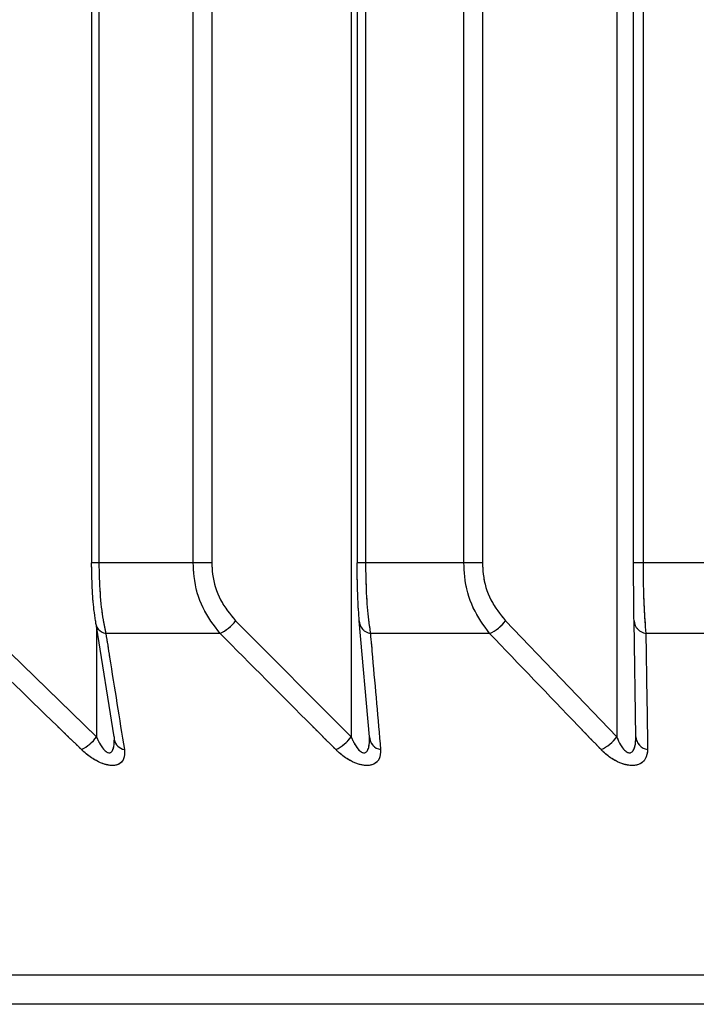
# Paper-space layout 'Dim Drawing' of a CAD drawing. Header units: inches. Extents: x 0.1 to 16.9, y 0.1 to 10.9.
# Tile 24 of 256: x 3.02362 to 3.02487, y 3.66797 to 3.66977. Entities that reach past the tile are written whole.
import ezdxf

# ---------------------------------------------------------------- set-up
doc = ezdxf.new("R2010")
doc.units = ezdxf.units.IN
doc.header["$MEASUREMENT"] = 0
doc.linetypes.add('PHANTOM', pattern=[0.49999999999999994, 0.25, -0.05, 0.05, -0.05, 0.05, -0.05])

psp = doc.layouts.new('Dim Drawing')

# ---------------------------------------------------------------- linework, layer by layer
at = {"color": 7, "linetype": 'Continuous', "lineweight": 25}
for p, q in [((3.023754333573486, 3.6731669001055), (3.023754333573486, 3.668777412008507)), ((3.02376806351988, 3.6731669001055), (3.02376806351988, 3.668777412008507)), ((3.023941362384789, 3.668777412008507), (3.023941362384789, 3.6731669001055)), ((3.023975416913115, 3.6731669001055), (3.023975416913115, 3.668777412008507)), ((3.024242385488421, 3.6731669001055), (3.024242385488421, 3.668777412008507)), ((3.024257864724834, 3.6731669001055), (3.024257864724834, 3.668777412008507)), ((3.024438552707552, 3.668777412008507), (3.024438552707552, 3.6731669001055)), ((3.024472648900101, 3.6731669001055), (3.024472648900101, 3.668777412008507)), ((3.024750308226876, 3.668777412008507), (3.024750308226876, 3.6731669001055)), ((3.024767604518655, 3.6731669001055), (3.024767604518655, 3.668777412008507)), ((3.02423153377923, 3.672910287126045), (3.02423153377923, 3.668457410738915)), ((3.0247193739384, 3.672910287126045), (3.0247193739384, 3.668457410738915)), ((3.02376806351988, 3.668777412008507), (3.023754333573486, 3.668777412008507)), ((3.023941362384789, 3.668777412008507), (3.02376806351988, 3.668777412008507)), ((3.023975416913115, 3.668777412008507), (3.023941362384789, 3.668777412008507)), ((3.024257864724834, 3.668777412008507), (3.024242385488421, 3.668777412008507)), ((3.024438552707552, 3.668777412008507), (3.024257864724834, 3.668777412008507)), ((3.024472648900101, 3.668777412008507), (3.024438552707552, 3.668777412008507)), ((3.024767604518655, 3.668777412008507), (3.024750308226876, 3.668777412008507)), ((3.024954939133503, 3.668777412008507), (3.024767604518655, 3.668777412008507)), ((3.023544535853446, 3.66867069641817), (3.023763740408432, 3.668457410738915)), ((3.024019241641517, 3.66867069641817), (3.02423153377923, 3.668457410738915)), ((3.024265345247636, 3.668457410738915), (3.024246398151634, 3.66867069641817)), ((3.02451486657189, 3.66867069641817), (3.0247193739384, 3.668457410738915)), ((3.024754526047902, 3.668457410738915), (3.024751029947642, 3.66867069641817)), ((3.023796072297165, 3.668457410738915), (3.023763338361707, 3.668660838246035)), ((3.023763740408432, 3.668658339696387), (3.023763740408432, 3.668457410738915)), ((3.023990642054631, 3.668647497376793), (3.023780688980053, 3.668647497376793)), ((3.024485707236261, 3.668647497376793), (3.024266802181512, 3.668647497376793)), ((3.024999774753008, 3.668647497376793), (3.024772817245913, 3.668647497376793)), ((3.024265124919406, 3.66845409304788), (3.024265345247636, 3.668457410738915)), ((3.037615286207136, 3.668020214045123), (3.020604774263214, 3.668020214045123)), ((3.037485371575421, 3.667966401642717), (3.020734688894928, 3.667966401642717))]:
    psp.add_line(p, q, dxfattribs=at)
at = {"color": 7, "linetype": 'PHANTOM', "lineweight": 18}
for p, q in [((3.023754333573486, 3.6731669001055), (3.023754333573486, 3.668777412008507)), ((3.023754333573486, 3.6731669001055), (3.023754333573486, 3.668777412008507)), ((3.023754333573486, 3.6731669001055), (3.023754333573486, 3.668777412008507)), ((3.02376806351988, 3.6731669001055), (3.02376806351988, 3.668777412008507)), ((3.02376806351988, 3.6731669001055), (3.02376806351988, 3.668777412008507)), ((3.02376806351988, 3.6731669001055), (3.02376806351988, 3.668777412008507)), ((3.023941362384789, 3.668777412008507), (3.023941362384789, 3.6731669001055)), ((3.023941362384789, 3.668777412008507), (3.023941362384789, 3.6731669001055)), ((3.023941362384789, 3.668777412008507), (3.023941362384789, 3.6731669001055)), ((3.023975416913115, 3.6731669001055), (3.023975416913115, 3.668777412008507)), ((3.023975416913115, 3.6731669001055), (3.023975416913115, 3.668777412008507)), ((3.023975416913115, 3.6731669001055), (3.023975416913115, 3.668777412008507)), ((3.024242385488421, 3.6731669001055), (3.024242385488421, 3.668777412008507)), ((3.024242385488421, 3.6731669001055), (3.024242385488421, 3.668777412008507)), ((3.024242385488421, 3.6731669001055), (3.024242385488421, 3.668777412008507)), ((3.024257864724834, 3.6731669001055), (3.024257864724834, 3.668777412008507)), ((3.024257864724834, 3.6731669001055), (3.024257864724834, 3.668777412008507)), ((3.024257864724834, 3.6731669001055), (3.024257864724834, 3.668777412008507)), ((3.024438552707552, 3.668777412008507), (3.024438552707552, 3.6731669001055)), ((3.024438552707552, 3.668777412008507), (3.024438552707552, 3.6731669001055)), ((3.024438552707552, 3.668777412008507), (3.024438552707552, 3.6731669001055)), ((3.024472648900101, 3.6731669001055), (3.024472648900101, 3.668777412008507)), ((3.024472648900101, 3.6731669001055), (3.024472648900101, 3.668777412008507)), ((3.024472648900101, 3.6731669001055), (3.024472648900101, 3.668777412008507)), ((3.024750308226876, 3.668777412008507), (3.024750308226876, 3.6731669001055)), ((3.024750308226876, 3.668777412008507), (3.024750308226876, 3.6731669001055)), ((3.024750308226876, 3.668777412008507), (3.024750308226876, 3.6731669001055)), ((3.024767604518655, 3.6731669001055), (3.024767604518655, 3.668777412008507)), ((3.024767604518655, 3.6731669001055), (3.024767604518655, 3.668777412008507)), ((3.024767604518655, 3.6731669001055), (3.024767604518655, 3.668777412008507)), ((3.02423153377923, 3.672910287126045), (3.02423153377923, 3.668457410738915)), ((3.02423153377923, 3.672910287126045), (3.02423153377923, 3.668457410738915)), ((3.02423153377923, 3.672910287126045), (3.02423153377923, 3.668457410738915)), ((3.0247193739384, 3.672910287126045), (3.0247193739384, 3.668457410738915)), ((3.0247193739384, 3.672910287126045), (3.0247193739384, 3.668457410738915)), ((3.0247193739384, 3.672910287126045), (3.0247193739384, 3.668457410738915)), ((3.02376806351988, 3.668777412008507), (3.023754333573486, 3.668777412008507)), ((3.02376806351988, 3.668777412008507), (3.023754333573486, 3.668777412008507)), ((3.02376806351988, 3.668777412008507), (3.023754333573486, 3.668777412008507)), ((3.023941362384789, 3.668777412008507), (3.02376806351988, 3.668777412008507)), ((3.023941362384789, 3.668777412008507), (3.02376806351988, 3.668777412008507)), ((3.023941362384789, 3.668777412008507), (3.02376806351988, 3.668777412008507)), ((3.023975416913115, 3.668777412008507), (3.023941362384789, 3.668777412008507)), ((3.023975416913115, 3.668777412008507), (3.023941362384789, 3.668777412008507)), ((3.023975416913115, 3.668777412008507), (3.023941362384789, 3.668777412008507)), ((3.024257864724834, 3.668777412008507), (3.024242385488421, 3.668777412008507)), ((3.024257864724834, 3.668777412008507), (3.024242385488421, 3.668777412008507)), ((3.024257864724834, 3.668777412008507), (3.024242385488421, 3.668777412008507)), ((3.024438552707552, 3.668777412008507), (3.024257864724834, 3.668777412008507)), ((3.024438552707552, 3.668777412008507), (3.024257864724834, 3.668777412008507)), ((3.024438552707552, 3.668777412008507), (3.024257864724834, 3.668777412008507)), ((3.024472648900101, 3.668777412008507), (3.024438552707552, 3.668777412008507)), ((3.024472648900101, 3.668777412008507), (3.024438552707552, 3.668777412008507)), ((3.024472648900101, 3.668777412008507), (3.024438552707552, 3.668777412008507)), ((3.024767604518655, 3.668777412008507), (3.024750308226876, 3.668777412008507)), ((3.024767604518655, 3.668777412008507), (3.024750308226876, 3.668777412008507)), ((3.024767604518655, 3.668777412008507), (3.024750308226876, 3.668777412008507)), ((3.024954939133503, 3.668777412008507), (3.024767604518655, 3.668777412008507)), ((3.024954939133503, 3.668777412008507), (3.024767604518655, 3.668777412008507)), ((3.024954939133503, 3.668777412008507), (3.024767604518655, 3.668777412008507)), ((3.023544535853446, 3.66867069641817), (3.023763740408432, 3.668457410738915)), ((3.023544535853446, 3.66867069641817), (3.023763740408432, 3.668457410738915)), ((3.023544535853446, 3.66867069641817), (3.023763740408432, 3.668457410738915)), ((3.024019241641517, 3.66867069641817), (3.02423153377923, 3.668457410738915)), ((3.024019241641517, 3.66867069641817), (3.02423153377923, 3.668457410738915)), ((3.024019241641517, 3.66867069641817), (3.02423153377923, 3.668457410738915)), ((3.024265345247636, 3.668457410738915), (3.024246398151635, 3.66867069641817)), ((3.024265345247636, 3.668457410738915), (3.024246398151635, 3.66867069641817)), ((3.024265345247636, 3.668457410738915), (3.024246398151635, 3.66867069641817)), ((3.02451486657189, 3.66867069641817), (3.0247193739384, 3.668457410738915)), ((3.02451486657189, 3.66867069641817), (3.0247193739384, 3.668457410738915)), ((3.02451486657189, 3.66867069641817), (3.0247193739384, 3.668457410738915)), ((3.024754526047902, 3.668457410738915), (3.024751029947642, 3.66867069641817)), ((3.024754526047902, 3.668457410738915), (3.024751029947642, 3.66867069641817)), ((3.024754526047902, 3.668457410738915), (3.024751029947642, 3.66867069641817)), ((3.023796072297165, 3.668457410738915), (3.023763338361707, 3.668660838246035)), ((3.023796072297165, 3.668457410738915), (3.023763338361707, 3.668660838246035)), ((3.023796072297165, 3.668457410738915), (3.023763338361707, 3.668660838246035)), ((3.023763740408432, 3.668658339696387), (3.023763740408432, 3.668457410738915)), ((3.023763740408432, 3.668658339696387), (3.023763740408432, 3.668457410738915)), ((3.023763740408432, 3.668658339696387), (3.023763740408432, 3.668457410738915)), ((3.023990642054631, 3.668647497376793), (3.023780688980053, 3.668647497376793)), ((3.023990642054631, 3.668647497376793), (3.023780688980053, 3.668647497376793)), ((3.023990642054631, 3.668647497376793), (3.023780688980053, 3.668647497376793)), ((3.024485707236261, 3.668647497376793), (3.024266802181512, 3.668647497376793)), ((3.024485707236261, 3.668647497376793), (3.024266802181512, 3.668647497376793)), ((3.024485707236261, 3.668647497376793), (3.024266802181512, 3.668647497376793)), ((3.024999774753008, 3.668647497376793), (3.024772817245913, 3.668647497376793)), ((3.024999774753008, 3.668647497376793), (3.024772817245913, 3.668647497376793)), ((3.024999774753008, 3.668647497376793), (3.024772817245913, 3.668647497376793)), ((3.024265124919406, 3.66845409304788), (3.024265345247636, 3.668457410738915)), ((3.024265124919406, 3.66845409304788), (3.024265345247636, 3.668457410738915)), ((3.024265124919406, 3.66845409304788), (3.024265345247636, 3.668457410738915)), ((3.037615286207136, 3.668020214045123), (3.020604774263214, 3.668020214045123)), ((3.037615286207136, 3.668020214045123), (3.020604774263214, 3.668020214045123)), ((3.037615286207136, 3.668020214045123), (3.020604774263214, 3.668020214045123)), ((3.037485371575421, 3.667966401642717), (3.020734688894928, 3.667966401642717)), ((3.037485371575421, 3.667966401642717), (3.020734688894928, 3.667966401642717)), ((3.037485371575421, 3.667966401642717), (3.020734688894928, 3.667966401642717))]:
    psp.add_line(p, q, dxfattribs=at)
at = {"color": 7, "linetype": 'Continuous', "lineweight": 25, "flags": 128}
psp.add_lwpolyline([(3.023796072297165, 3.668457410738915), (3.023795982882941, 3.668453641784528), (3.023796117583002, 3.66845244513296)], dxfattribs=at)
at = {"color": 7, "linetype": 'PHANTOM', "lineweight": 18, "flags": 128}
psp.add_lwpolyline([(3.023796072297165, 3.668457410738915), (3.023795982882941, 3.668453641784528), (3.023796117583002, 3.66845244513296)], dxfattribs=at)
psp.add_lwpolyline([(3.023796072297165, 3.668457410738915), (3.023795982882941, 3.668453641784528), (3.023796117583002, 3.66845244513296)], dxfattribs=at)
psp.add_lwpolyline([(3.023796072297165, 3.668457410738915), (3.023795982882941, 3.668453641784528), (3.023796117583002, 3.66845244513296)], dxfattribs=at)
at = {"color": 7, "linetype": 'Continuous', "lineweight": 25}
for centre, radius, start, end in [((3.023784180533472, 3.668669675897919), 2.245167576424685e-05, 177.3947754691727, 261.0533831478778), ((3.023958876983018, 3.668715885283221), 7.540507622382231e-05, 294.9141028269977, 323.1815458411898), ((3.024270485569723, 3.66867130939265), 2.409521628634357e-05, 181.4577432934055, 261.2068302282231), ((3.024458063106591, 3.668712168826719), 7.033202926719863e-05, 293.1445241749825, 323.8666876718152), ((3.024776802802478, 3.668673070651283), 2.588198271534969e-05, 185.2633158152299, 261.1417980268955), ((3.023698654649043, 3.668506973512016), 8.180846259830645e-05, 297.1999565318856, 322.7107461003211), ((3.023819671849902, 3.668457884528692), 2.417417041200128e-05, 193.003382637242, 258.3108986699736), ((3.024170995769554, 3.668502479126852), 7.547191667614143e-05, 295.2384900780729, 323.3336319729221), ((3.024289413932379, 3.668457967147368), 2.407511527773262e-05, 181.3243008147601, 260.6527683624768), ((3.024662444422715, 3.668498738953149), 7.034906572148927e-05, 293.4735636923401, 324.0220732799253), ((3.0247802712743, 3.668459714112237), 2.584806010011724e-05, 185.1125253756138, 260.6195388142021)]:
    psp.add_arc(centre, radius, start, end, dxfattribs=at)
at = {"color": 7, "linetype": 'PHANTOM', "lineweight": 18}
for centre, radius, start, end in [((3.023784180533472, 3.668669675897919), 2.245167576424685e-05, 177.3947754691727, 261.0533831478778), ((3.023784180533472, 3.668669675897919), 2.245167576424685e-05, 177.3947754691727, 261.0533831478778), ((3.023784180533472, 3.668669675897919), 2.245167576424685e-05, 177.3947754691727, 261.0533831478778), ((3.023958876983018, 3.668715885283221), 7.540507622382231e-05, 294.9141028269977, 323.1815458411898), ((3.023958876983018, 3.668715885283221), 7.540507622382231e-05, 294.9141028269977, 323.1815458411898), ((3.023958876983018, 3.668715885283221), 7.540507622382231e-05, 294.9141028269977, 323.1815458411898), ((3.024270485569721, 3.668671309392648), 2.409521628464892e-05, 181.457743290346, 261.2068302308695), ((3.024270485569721, 3.668671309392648), 2.409521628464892e-05, 181.457743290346, 261.2068302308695), ((3.024270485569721, 3.668671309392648), 2.409521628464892e-05, 181.457743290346, 261.2068302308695), ((3.024458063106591, 3.668712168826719), 7.033202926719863e-05, 293.1445241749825, 323.8666876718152), ((3.024458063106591, 3.668712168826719), 7.033202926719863e-05, 293.1445241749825, 323.8666876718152), ((3.024458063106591, 3.668712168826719), 7.033202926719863e-05, 293.1445241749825, 323.8666876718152), ((3.024776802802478, 3.668673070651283), 2.588198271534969e-05, 185.2633158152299, 261.1417980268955), ((3.024776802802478, 3.668673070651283), 2.588198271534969e-05, 185.2633158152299, 261.1417980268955), ((3.024776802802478, 3.668673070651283), 2.588198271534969e-05, 185.2633158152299, 261.1417980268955), ((3.023698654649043, 3.668506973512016), 8.180846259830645e-05, 297.1999565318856, 322.7107461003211), ((3.023698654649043, 3.668506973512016), 8.180846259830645e-05, 297.1999565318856, 322.7107461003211), ((3.023698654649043, 3.668506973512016), 8.180846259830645e-05, 297.1999565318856, 322.7107461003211), ((3.023819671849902, 3.668457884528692), 2.417417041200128e-05, 193.003382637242, 258.3108986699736), ((3.023819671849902, 3.668457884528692), 2.417417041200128e-05, 193.003382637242, 258.3108986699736), ((3.023819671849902, 3.668457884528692), 2.417417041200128e-05, 193.003382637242, 258.3108986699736), ((3.024170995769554, 3.668502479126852), 7.547191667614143e-05, 295.2384900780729, 323.3336319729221), ((3.024170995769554, 3.668502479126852), 7.547191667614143e-05, 295.2384900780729, 323.3336319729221), ((3.024170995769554, 3.668502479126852), 7.547191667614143e-05, 295.2384900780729, 323.3336319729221), ((3.024289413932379, 3.668457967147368), 2.407511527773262e-05, 181.3243008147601, 260.6527683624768), ((3.024289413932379, 3.668457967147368), 2.407511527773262e-05, 181.3243008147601, 260.6527683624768), ((3.024289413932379, 3.668457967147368), 2.407511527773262e-05, 181.3243008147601, 260.6527683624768), ((3.024662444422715, 3.668498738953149), 7.034906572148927e-05, 293.4735636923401, 324.0220732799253), ((3.024662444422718, 3.668498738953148), 7.034906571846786e-05, 293.4735636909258, 324.0220732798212), ((3.024662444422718, 3.668498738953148), 7.034906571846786e-05, 293.4735636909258, 324.0220732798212), ((3.0247802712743, 3.668459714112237), 2.584806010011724e-05, 185.1125253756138, 260.6195388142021), ((3.0247802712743, 3.668459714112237), 2.584806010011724e-05, 185.1125253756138, 260.6195388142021), ((3.0247802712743, 3.668459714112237), 2.584806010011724e-05, 185.1125253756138, 260.6195388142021)]:
    psp.add_arc(centre, radius, start, end, dxfattribs=at)
at = {"color": 7, "linetype": 'Continuous', "lineweight": 25}
for points, knots in [([(3.023761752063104, 3.66867069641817), (3.023760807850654, 3.668677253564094), (3.02375829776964, 3.66869468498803), (3.023755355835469, 3.668730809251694), (3.023754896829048, 3.668761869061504), (3.023754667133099, 3.668777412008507)], [0, 0, 0, 0, 0.2315050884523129, 0.6154298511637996, 1, 1, 1, 1]), ([(3.02376806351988, 3.668777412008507), (3.02376847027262, 3.668758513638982), (3.023769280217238, 3.668720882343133), (3.023774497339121, 3.668676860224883), (3.023779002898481, 3.668655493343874), (3.023780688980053, 3.668647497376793)], [0, 0, 0, 0, 0.3869935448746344, 0.7705992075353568, 1, 1, 1, 1]), ([(3.023990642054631, 3.668647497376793), (3.023979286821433, 3.66866239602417), (3.023956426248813, 3.668692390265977), (3.023942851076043, 3.668740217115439), (3.023941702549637, 3.668768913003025), (3.023941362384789, 3.668777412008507)], [0, 0, 0, 0, 0.4099050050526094, 0.8252285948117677, 1, 1, 1, 1]), ([(3.023975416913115, 3.668777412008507), (3.02397571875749, 3.668770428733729), (3.023976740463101, 3.668746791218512), (3.023988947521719, 3.668707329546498), (3.024009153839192, 3.668682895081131), (3.024019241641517, 3.66867069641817)], [0, 0, 0, 0, 0.1735354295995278, 0.5873958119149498, 1, 1, 1, 1]), ([(3.024246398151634, 3.66867069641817), (3.024245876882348, 3.668677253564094), (3.024244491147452, 3.66869468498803), (3.024242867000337, 3.668730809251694), (3.024242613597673, 3.668761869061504), (3.024242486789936, 3.668777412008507)], [0, 0, 0, 0, 0.2315050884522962, 0.615429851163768, 0.9999999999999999, 0.9999999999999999, 0.9999999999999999, 0.9999999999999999]), ([(3.024257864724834, 3.668777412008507), (3.024258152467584, 3.668758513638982), (3.024258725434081, 3.668720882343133), (3.024262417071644, 3.668676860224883), (3.024265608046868, 3.668655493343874), (3.024266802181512, 3.668647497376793)], [0, 0, 0, 0, 0.3869935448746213, 0.7705992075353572, 1, 1, 1, 1]), ([(3.024485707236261, 3.668647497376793), (3.024474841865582, 3.66866239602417), (3.024452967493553, 3.668692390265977), (3.024439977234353, 3.668740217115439), (3.024438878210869, 3.668768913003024), (3.024438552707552, 3.668777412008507)], [0, 0, 0, 0, 0.409905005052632, 0.8252285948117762, 1, 1, 1, 1]), ([(3.024472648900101, 3.668777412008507), (3.024472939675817, 3.668770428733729), (3.024473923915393, 3.668746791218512), (3.024485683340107, 3.668707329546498), (3.024505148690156, 3.668682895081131), (3.02451486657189, 3.66867069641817)], [0, 0, 0, 0, 0.1735354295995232, 0.5873958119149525, 1, 1, 1, 1]), ([(3.024751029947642, 3.66867069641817), (3.024750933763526, 3.668677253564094), (3.024750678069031, 3.66869468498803), (3.02475037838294, 3.668730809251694), (3.02475033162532, 3.668761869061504), (3.024750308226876, 3.668777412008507)], [0, 0, 0, 0, 0.2315050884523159, 0.6154298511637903, 1, 1, 1, 1]), ([(3.024767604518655, 3.668777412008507), (3.02476777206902, 3.668758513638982), (3.024768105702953, 3.668720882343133), (3.024770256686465, 3.668676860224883), (3.024772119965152, 3.668655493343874), (3.024772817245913, 3.668647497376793)], [0, 0, 0, 0, 0.3869935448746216, 0.7705992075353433, 1, 1, 1, 1]), ([(3.023736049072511, 3.668434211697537), (3.023721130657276, 3.668448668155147), (3.023647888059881, 3.668519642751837), (3.023574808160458, 3.668590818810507), (3.023516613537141, 3.668647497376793)], [0, 0, 0, 0, 0.2036849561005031, 1, 1, 1, 1]), ([(3.023780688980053, 3.668647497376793), (3.023783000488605, 3.668632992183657), (3.023794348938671, 3.668561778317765), (3.023805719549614, 3.668490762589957), (3.023814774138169, 3.668434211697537)], [0, 0, 0, 0, 0.2036849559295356, 1, 1, 1, 1]), ([(3.024203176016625, 3.668434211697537), (3.02418872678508, 3.668448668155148), (3.024117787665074, 3.668519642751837), (3.024047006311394, 3.668590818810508), (3.023990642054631, 3.668647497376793)], [0, 0, 0, 0, 0.2036849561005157, 1, 1, 1, 1]), ([(3.024266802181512, 3.668647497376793), (3.0242680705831, 3.668632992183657), (3.024274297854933, 3.668561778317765), (3.02428053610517, 3.668490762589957), (3.024285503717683, 3.668434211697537)], [0, 0, 0, 0, 0.2036849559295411, 1, 1, 1, 1]), ([(3.02469046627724, 3.668434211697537), (3.024676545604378, 3.668448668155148), (3.02460820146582, 3.668519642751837), (3.024540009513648, 3.668590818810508), (3.024485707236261, 3.668647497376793)], [0, 0, 0, 0, 0.2036849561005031, 1, 1, 1, 1]), ([(3.024772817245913, 3.668647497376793), (3.024773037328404, 3.668632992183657), (3.024774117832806, 3.668561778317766), (3.02477519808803, 3.668490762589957), (3.024776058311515, 3.668434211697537)], [0, 0, 0, 0, 0.2036849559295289, 1, 1, 1, 1]), ([(3.023763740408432, 3.668457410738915), (3.023764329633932, 3.668456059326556), (3.02376704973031, 3.668449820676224), (3.023771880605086, 3.668440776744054), (3.023778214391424, 3.668432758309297), (3.023782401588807, 3.668429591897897), (3.023784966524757, 3.668428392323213), (3.023787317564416, 3.668427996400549), (3.023789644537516, 3.668428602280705), (3.023791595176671, 3.668430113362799), (3.023794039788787, 3.668433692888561), (3.023796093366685, 3.668440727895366), (3.023795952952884, 3.668447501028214), (3.023795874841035, 3.668451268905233)], [0, 0, 0, 0, 0.06192362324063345, 0.2858637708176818, 0.4239290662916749, 0.4777995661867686, 0.5092917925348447, 0.5521226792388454, 0.5930162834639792, 0.6376413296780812, 0.6880185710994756, 0.8264455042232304, 1, 1, 1, 1]), ([(3.023796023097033, 3.668452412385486), (3.023796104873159, 3.668452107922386), (3.023796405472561, 3.668450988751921), (3.023796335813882, 3.668451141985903), (3.023796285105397, 3.66845125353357)], [0, 0, 0, 0, 0.2720435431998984, 1, 1, 1, 1]), ([(3.02423153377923, 3.668457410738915), (3.024232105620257, 3.668456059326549), (3.024234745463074, 3.668449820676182), (3.024239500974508, 3.668440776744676), (3.024245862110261, 3.668432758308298), (3.024250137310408, 3.668429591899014), (3.024252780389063, 3.668428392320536), (3.024255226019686, 3.668427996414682), (3.024257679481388, 3.66842860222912), (3.024259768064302, 3.668430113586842), (3.024262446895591, 3.668433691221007), (3.024265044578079, 3.668441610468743), (3.024265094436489, 3.668449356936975), (3.024265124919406, 3.66845409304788)], [0, 0, 0, 0, 0.05930082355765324, 0.2737558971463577, 0.4059733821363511, 0.45756217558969, 0.4877205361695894, 0.5287373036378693, 0.5678988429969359, 0.610633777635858, 0.6588772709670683, 0.7914410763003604, 1, 1, 1, 1]), ([(3.0247193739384, 3.668457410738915), (3.024719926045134, 3.668456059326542), (3.024722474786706, 3.668449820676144), (3.024727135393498, 3.668440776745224), (3.024733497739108, 3.66843275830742), (3.024737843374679, 3.668429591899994), (3.024740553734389, 3.668428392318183), (3.024743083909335, 3.668427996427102), (3.024745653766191, 3.668428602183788), (3.02474787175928, 3.668430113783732), (3.024750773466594, 3.668433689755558), (3.024754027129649, 3.668442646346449), (3.024754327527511, 3.668451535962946), (3.024754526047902, 3.668457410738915)], [0, 0, 0, 0, 0.05649002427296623, 0.260780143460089, 0.3867306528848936, 0.4358741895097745, 0.4646030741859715, 0.5036756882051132, 0.5409810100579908, 0.5816903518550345, 0.6276471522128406, 0.7539275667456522, 1, 1, 1, 1]), ([(3.023814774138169, 3.668434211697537), (3.023815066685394, 3.668428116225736), (3.023815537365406, 3.668418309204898), (3.023808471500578, 3.668409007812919), (3.02379924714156, 3.668404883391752), (3.023787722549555, 3.668404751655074), (3.02377391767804, 3.668408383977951), (3.023757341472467, 3.668416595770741), (3.023744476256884, 3.668426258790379), (3.023737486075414, 3.668432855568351), (3.023736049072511, 3.668434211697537)], [0, 0, 0, 0, 0.2086143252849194, 0.3356401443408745, 0.4424206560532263, 0.5496604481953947, 0.6478447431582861, 0.7774633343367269, 0.9542521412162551, 1, 1, 1, 1]), ([(3.024285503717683, 3.668434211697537), (3.024285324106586, 3.668428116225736), (3.024285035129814, 3.668418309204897), (3.024276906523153, 3.66840900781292), (3.024266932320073, 3.668404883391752), (3.024254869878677, 3.668404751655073), (3.024240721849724, 3.668408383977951), (3.024224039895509, 3.668416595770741), (3.024211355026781, 3.668426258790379), (3.024204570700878, 3.668432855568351), (3.024203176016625, 3.668434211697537)], [0, 0, 0, 0, 0.2086143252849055, 0.3356401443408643, 0.4424206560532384, 0.5496604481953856, 0.6478447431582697, 0.7774633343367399, 0.954252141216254, 1, 1, 1, 1]), ([(3.024776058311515, 3.668434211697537), (3.024775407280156, 3.668428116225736), (3.024774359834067, 3.668418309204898), (3.024765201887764, 3.66840900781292), (3.024754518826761, 3.668404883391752), (3.024741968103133, 3.668404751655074), (3.024727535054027, 3.668408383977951), (3.024710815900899, 3.668416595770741), (3.024698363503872, 3.668426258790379), (3.024691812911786, 3.668432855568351), (3.02469046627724, 3.668434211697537)], [0, 0, 0, 0, 0.2086143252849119, 0.3356401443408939, 0.4424206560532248, 0.5496604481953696, 0.647844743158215, 0.7774633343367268, 0.954252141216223, 1, 1, 1, 1])]:
    psp.add_open_spline(points, degree=3, knots=knots, dxfattribs=at)
at = {"color": 7, "linetype": 'PHANTOM', "lineweight": 18}
for points, knots in [([(3.023761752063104, 3.66867069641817), (3.023760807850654, 3.668677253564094), (3.02375829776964, 3.66869468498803), (3.023755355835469, 3.668730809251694), (3.023754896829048, 3.668761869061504), (3.023754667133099, 3.668777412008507)], [0, 0, 0, 0, 0.2315050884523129, 0.6154298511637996, 1, 1, 1, 1]), ([(3.023761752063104, 3.66867069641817), (3.023760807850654, 3.668677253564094), (3.02375829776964, 3.66869468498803), (3.023755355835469, 3.668730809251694), (3.023754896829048, 3.668761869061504), (3.023754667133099, 3.668777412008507)], [0, 0, 0, 0, 0.2315050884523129, 0.6154298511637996, 1, 1, 1, 1]), ([(3.023761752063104, 3.66867069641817), (3.023760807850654, 3.668677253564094), (3.02375829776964, 3.66869468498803), (3.023755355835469, 3.668730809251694), (3.023754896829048, 3.668761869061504), (3.023754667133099, 3.668777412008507)], [0, 0, 0, 0, 0.2315050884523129, 0.6154298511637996, 1, 1, 1, 1]), ([(3.02376806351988, 3.668777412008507), (3.02376847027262, 3.668758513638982), (3.023769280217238, 3.668720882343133), (3.023774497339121, 3.668676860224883), (3.023779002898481, 3.668655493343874), (3.023780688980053, 3.668647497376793)], [0, 0, 0, 0, 0.3869935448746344, 0.7705992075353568, 1, 1, 1, 1]), ([(3.02376806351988, 3.668777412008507), (3.02376847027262, 3.668758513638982), (3.023769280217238, 3.668720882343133), (3.023774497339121, 3.668676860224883), (3.023779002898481, 3.668655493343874), (3.023780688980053, 3.668647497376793)], [0, 0, 0, 0, 0.3869935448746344, 0.7705992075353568, 1, 1, 1, 1]), ([(3.02376806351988, 3.668777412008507), (3.02376847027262, 3.668758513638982), (3.023769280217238, 3.668720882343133), (3.023774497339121, 3.668676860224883), (3.023779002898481, 3.668655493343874), (3.023780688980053, 3.668647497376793)], [0, 0, 0, 0, 0.3869935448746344, 0.7705992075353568, 1, 1, 1, 1]), ([(3.023990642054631, 3.668647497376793), (3.023979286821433, 3.66866239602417), (3.023956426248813, 3.668692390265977), (3.023942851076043, 3.668740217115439), (3.023941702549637, 3.668768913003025), (3.023941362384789, 3.668777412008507)], [0, 0, 0, 0, 0.4099050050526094, 0.8252285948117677, 1, 1, 1, 1]), ([(3.023990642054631, 3.668647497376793), (3.023979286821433, 3.66866239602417), (3.023956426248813, 3.668692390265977), (3.023942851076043, 3.668740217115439), (3.023941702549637, 3.668768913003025), (3.023941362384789, 3.668777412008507)], [0, 0, 0, 0, 0.4099050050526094, 0.8252285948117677, 1, 1, 1, 1]), ([(3.023990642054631, 3.668647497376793), (3.023979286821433, 3.66866239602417), (3.023956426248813, 3.668692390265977), (3.023942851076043, 3.668740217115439), (3.023941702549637, 3.668768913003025), (3.023941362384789, 3.668777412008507)], [0, 0, 0, 0, 0.4099050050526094, 0.8252285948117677, 1, 1, 1, 1]), ([(3.023975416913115, 3.668777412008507), (3.02397571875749, 3.668770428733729), (3.023976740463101, 3.668746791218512), (3.023988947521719, 3.668707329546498), (3.024009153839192, 3.668682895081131), (3.024019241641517, 3.66867069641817)], [0, 0, 0, 0, 0.1735354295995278, 0.5873958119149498, 1, 1, 1, 1]), ([(3.023975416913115, 3.668777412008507), (3.02397571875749, 3.668770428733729), (3.023976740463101, 3.668746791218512), (3.023988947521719, 3.668707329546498), (3.024009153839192, 3.668682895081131), (3.024019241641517, 3.66867069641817)], [0, 0, 0, 0, 0.1735354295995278, 0.5873958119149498, 1, 1, 1, 1]), ([(3.023975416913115, 3.668777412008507), (3.02397571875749, 3.668770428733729), (3.023976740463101, 3.668746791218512), (3.023988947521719, 3.668707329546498), (3.024009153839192, 3.668682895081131), (3.024019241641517, 3.66867069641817)], [0, 0, 0, 0, 0.1735354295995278, 0.5873958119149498, 1, 1, 1, 1]), ([(3.024246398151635, 3.66867069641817), (3.024245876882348, 3.668677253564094), (3.024244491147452, 3.66869468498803), (3.024242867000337, 3.668730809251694), (3.024242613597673, 3.668761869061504), (3.024242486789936, 3.668777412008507)], [0, 0, 0, 0, 0.2315050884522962, 0.615429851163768, 0.9999999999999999, 0.9999999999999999, 0.9999999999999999, 0.9999999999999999]), ([(3.024246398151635, 3.66867069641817), (3.024245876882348, 3.668677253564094), (3.024244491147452, 3.66869468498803), (3.024242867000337, 3.668730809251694), (3.024242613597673, 3.668761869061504), (3.024242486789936, 3.668777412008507)], [0, 0, 0, 0, 0.2315050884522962, 0.615429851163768, 0.9999999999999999, 0.9999999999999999, 0.9999999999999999, 0.9999999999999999]), ([(3.024246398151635, 3.66867069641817), (3.024245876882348, 3.668677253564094), (3.024244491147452, 3.66869468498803), (3.024242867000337, 3.668730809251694), (3.024242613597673, 3.668761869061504), (3.024242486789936, 3.668777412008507)], [0, 0, 0, 0, 0.2315050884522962, 0.615429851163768, 0.9999999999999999, 0.9999999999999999, 0.9999999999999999, 0.9999999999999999]), ([(3.024257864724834, 3.668777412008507), (3.024258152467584, 3.668758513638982), (3.024258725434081, 3.668720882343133), (3.024262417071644, 3.668676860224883), (3.024265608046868, 3.668655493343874), (3.024266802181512, 3.668647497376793)], [0, 0, 0, 0, 0.3869935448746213, 0.7705992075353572, 1, 1, 1, 1]), ([(3.024257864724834, 3.668777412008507), (3.024258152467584, 3.668758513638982), (3.024258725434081, 3.668720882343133), (3.024262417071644, 3.668676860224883), (3.024265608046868, 3.668655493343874), (3.024266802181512, 3.668647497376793)], [0, 0, 0, 0, 0.3869935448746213, 0.7705992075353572, 1, 1, 1, 1]), ([(3.024257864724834, 3.668777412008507), (3.024258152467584, 3.668758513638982), (3.024258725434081, 3.668720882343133), (3.024262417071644, 3.668676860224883), (3.024265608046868, 3.668655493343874), (3.024266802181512, 3.668647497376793)], [0, 0, 0, 0, 0.3869935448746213, 0.7705992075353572, 1, 1, 1, 1]), ([(3.024485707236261, 3.668647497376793), (3.024474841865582, 3.66866239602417), (3.024452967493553, 3.668692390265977), (3.024439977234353, 3.668740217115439), (3.024438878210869, 3.668768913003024), (3.024438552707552, 3.668777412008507)], [0, 0, 0, 0, 0.409905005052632, 0.8252285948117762, 1, 1, 1, 1]), ([(3.024485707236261, 3.668647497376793), (3.024474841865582, 3.66866239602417), (3.024452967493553, 3.668692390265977), (3.024439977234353, 3.668740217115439), (3.024438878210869, 3.668768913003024), (3.024438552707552, 3.668777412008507)], [0, 0, 0, 0, 0.409905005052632, 0.8252285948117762, 1, 1, 1, 1]), ([(3.024485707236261, 3.668647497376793), (3.024474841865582, 3.66866239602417), (3.024452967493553, 3.668692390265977), (3.024439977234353, 3.668740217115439), (3.024438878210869, 3.668768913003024), (3.024438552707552, 3.668777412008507)], [0, 0, 0, 0, 0.409905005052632, 0.8252285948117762, 1, 1, 1, 1]), ([(3.024472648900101, 3.668777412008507), (3.024472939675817, 3.668770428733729), (3.024473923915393, 3.668746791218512), (3.024485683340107, 3.668707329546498), (3.024505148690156, 3.668682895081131), (3.02451486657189, 3.66867069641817)], [0, 0, 0, 0, 0.1735354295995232, 0.5873958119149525, 1, 1, 1, 1]), ([(3.024472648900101, 3.668777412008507), (3.024472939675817, 3.668770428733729), (3.024473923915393, 3.668746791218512), (3.024485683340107, 3.668707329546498), (3.024505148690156, 3.668682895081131), (3.02451486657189, 3.66867069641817)], [0, 0, 0, 0, 0.1735354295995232, 0.5873958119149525, 1, 1, 1, 1]), ([(3.024472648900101, 3.668777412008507), (3.024472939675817, 3.668770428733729), (3.024473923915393, 3.668746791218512), (3.024485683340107, 3.668707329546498), (3.024505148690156, 3.668682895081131), (3.02451486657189, 3.66867069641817)], [0, 0, 0, 0, 0.1735354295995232, 0.5873958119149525, 1, 1, 1, 1]), ([(3.024751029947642, 3.66867069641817), (3.024750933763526, 3.668677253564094), (3.024750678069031, 3.66869468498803), (3.02475037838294, 3.668730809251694), (3.02475033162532, 3.668761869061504), (3.024750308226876, 3.668777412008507)], [0, 0, 0, 0, 0.2315050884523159, 0.6154298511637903, 1, 1, 1, 1]), ([(3.024751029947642, 3.66867069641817), (3.024750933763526, 3.668677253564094), (3.024750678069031, 3.66869468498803), (3.02475037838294, 3.668730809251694), (3.02475033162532, 3.668761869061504), (3.024750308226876, 3.668777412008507)], [0, 0, 0, 0, 0.2315050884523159, 0.6154298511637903, 1, 1, 1, 1]), ([(3.024751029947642, 3.66867069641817), (3.024750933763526, 3.668677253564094), (3.024750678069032, 3.66869468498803), (3.02475037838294, 3.668730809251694), (3.02475033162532, 3.668761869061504), (3.024750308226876, 3.668777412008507)], [0, 0, 0, 0, 0.2315050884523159, 0.6154298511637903, 1, 1, 1, 1]), ([(3.024767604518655, 3.668777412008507), (3.02476777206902, 3.668758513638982), (3.024768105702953, 3.668720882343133), (3.024770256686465, 3.668676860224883), (3.024772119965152, 3.668655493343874), (3.024772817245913, 3.668647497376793)], [0, 0, 0, 0, 0.3869935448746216, 0.7705992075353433, 1, 1, 1, 1]), ([(3.024767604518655, 3.668777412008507), (3.02476777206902, 3.668758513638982), (3.024768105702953, 3.668720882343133), (3.024770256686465, 3.668676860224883), (3.024772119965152, 3.668655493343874), (3.024772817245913, 3.668647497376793)], [0, 0, 0, 0, 0.3869935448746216, 0.7705992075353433, 1, 1, 1, 1]), ([(3.024767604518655, 3.668777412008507), (3.02476777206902, 3.668758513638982), (3.024768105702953, 3.668720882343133), (3.024770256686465, 3.668676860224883), (3.024772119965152, 3.668655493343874), (3.024772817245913, 3.668647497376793)], [0, 0, 0, 0, 0.3869935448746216, 0.7705992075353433, 1, 1, 1, 1]), ([(3.023736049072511, 3.668434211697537), (3.023721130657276, 3.668448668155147), (3.023647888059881, 3.668519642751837), (3.023574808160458, 3.668590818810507), (3.023516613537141, 3.668647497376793)], [0, 0, 0, 0, 0.2036849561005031, 1, 1, 1, 1]), ([(3.023736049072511, 3.668434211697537), (3.023721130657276, 3.668448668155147), (3.023647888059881, 3.668519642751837), (3.023574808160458, 3.668590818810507), (3.023516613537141, 3.668647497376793)], [0, 0, 0, 0, 0.2036849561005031, 1, 1, 1, 1]), ([(3.023736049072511, 3.668434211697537), (3.023721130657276, 3.668448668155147), (3.023647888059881, 3.668519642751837), (3.023574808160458, 3.668590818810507), (3.023516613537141, 3.668647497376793)], [0, 0, 0, 0, 0.2036849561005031, 1, 1, 1, 1]), ([(3.023780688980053, 3.668647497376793), (3.023783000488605, 3.668632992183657), (3.023794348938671, 3.668561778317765), (3.023805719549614, 3.668490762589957), (3.023814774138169, 3.668434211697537)], [0, 0, 0, 0, 0.2036849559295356, 1, 1, 1, 1]), ([(3.023780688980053, 3.668647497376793), (3.023783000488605, 3.668632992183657), (3.023794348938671, 3.668561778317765), (3.023805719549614, 3.668490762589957), (3.023814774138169, 3.668434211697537)], [0, 0, 0, 0, 0.2036849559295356, 1, 1, 1, 1]), ([(3.023780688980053, 3.668647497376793), (3.023783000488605, 3.668632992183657), (3.023794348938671, 3.668561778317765), (3.023805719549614, 3.668490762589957), (3.023814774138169, 3.668434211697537)], [0, 0, 0, 0, 0.2036849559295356, 1, 1, 1, 1]), ([(3.024203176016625, 3.668434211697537), (3.02418872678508, 3.668448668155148), (3.024117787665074, 3.668519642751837), (3.024047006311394, 3.668590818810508), (3.023990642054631, 3.668647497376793)], [0, 0, 0, 0, 0.2036849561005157, 1, 1, 1, 1]), ([(3.024203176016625, 3.668434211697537), (3.02418872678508, 3.668448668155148), (3.024117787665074, 3.668519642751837), (3.024047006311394, 3.668590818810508), (3.023990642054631, 3.668647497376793)], [0, 0, 0, 0, 0.2036849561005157, 1, 1, 1, 1]), ([(3.024203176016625, 3.668434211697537), (3.02418872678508, 3.668448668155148), (3.024117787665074, 3.668519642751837), (3.024047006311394, 3.668590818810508), (3.023990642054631, 3.668647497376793)], [0, 0, 0, 0, 0.2036849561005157, 1, 1, 1, 1]), ([(3.024266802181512, 3.668647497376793), (3.0242680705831, 3.668632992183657), (3.024274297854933, 3.668561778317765), (3.02428053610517, 3.668490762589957), (3.024285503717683, 3.668434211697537)], [0, 0, 0, 0, 0.2036849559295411, 1, 1, 1, 1]), ([(3.024266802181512, 3.668647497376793), (3.0242680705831, 3.668632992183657), (3.024274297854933, 3.668561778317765), (3.02428053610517, 3.668490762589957), (3.024285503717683, 3.668434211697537)], [0, 0, 0, 0, 0.2036849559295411, 1, 1, 1, 1]), ([(3.024266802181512, 3.668647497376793), (3.0242680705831, 3.668632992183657), (3.024274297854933, 3.668561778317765), (3.02428053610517, 3.668490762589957), (3.024285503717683, 3.668434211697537)], [0, 0, 0, 0, 0.2036849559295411, 1, 1, 1, 1]), ([(3.02469046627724, 3.668434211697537), (3.024676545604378, 3.668448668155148), (3.02460820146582, 3.668519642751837), (3.024540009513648, 3.668590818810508), (3.024485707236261, 3.668647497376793)], [0, 0, 0, 0, 0.2036849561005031, 1, 1, 1, 1]), ([(3.02469046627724, 3.668434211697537), (3.024676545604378, 3.668448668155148), (3.02460820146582, 3.668519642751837), (3.024540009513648, 3.668590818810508), (3.024485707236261, 3.668647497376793)], [0, 0, 0, 0, 0.2036849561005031, 1, 1, 1, 1]), ([(3.02469046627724, 3.668434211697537), (3.024676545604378, 3.668448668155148), (3.02460820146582, 3.668519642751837), (3.024540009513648, 3.668590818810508), (3.024485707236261, 3.668647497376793)], [0, 0, 0, 0, 0.2036849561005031, 1, 1, 1, 1]), ([(3.024772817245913, 3.668647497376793), (3.024773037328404, 3.668632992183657), (3.024774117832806, 3.668561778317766), (3.02477519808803, 3.668490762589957), (3.024776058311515, 3.668434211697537)], [0, 0, 0, 0, 0.2036849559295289, 1, 1, 1, 1]), ([(3.024772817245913, 3.668647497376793), (3.024773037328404, 3.668632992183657), (3.024774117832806, 3.668561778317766), (3.02477519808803, 3.668490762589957), (3.024776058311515, 3.668434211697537)], [0, 0, 0, 0, 0.2036849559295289, 1, 1, 1, 1]), ([(3.024772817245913, 3.668647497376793), (3.024773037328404, 3.668632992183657), (3.024774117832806, 3.668561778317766), (3.02477519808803, 3.668490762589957), (3.024776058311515, 3.668434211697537)], [0, 0, 0, 0, 0.2036849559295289, 1, 1, 1, 1]), ([(3.023763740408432, 3.668457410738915), (3.023764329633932, 3.668456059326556), (3.02376704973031, 3.668449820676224), (3.023771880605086, 3.668440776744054), (3.023778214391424, 3.668432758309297), (3.023782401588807, 3.668429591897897), (3.023784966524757, 3.668428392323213), (3.023787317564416, 3.668427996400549), (3.023789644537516, 3.668428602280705), (3.023791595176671, 3.668430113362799), (3.023794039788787, 3.668433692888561), (3.023796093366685, 3.668440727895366), (3.023795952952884, 3.668447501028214), (3.023795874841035, 3.668451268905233)], [0, 0, 0, 0, 0.06192362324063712, 0.2858637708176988, 0.4239290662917, 0.4777995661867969, 0.5092917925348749, 0.5521226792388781, 0.5930162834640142, 0.637641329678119, 0.6880185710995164, 0.8264455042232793, 1, 1, 1, 1]), ([(3.023763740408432, 3.668457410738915), (3.023764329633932, 3.668456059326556), (3.02376704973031, 3.668449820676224), (3.023771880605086, 3.668440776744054), (3.023778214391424, 3.668432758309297), (3.023782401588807, 3.668429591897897), (3.023784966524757, 3.668428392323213), (3.023787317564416, 3.668427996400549), (3.023789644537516, 3.668428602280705), (3.023791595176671, 3.668430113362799), (3.023794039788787, 3.668433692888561), (3.023796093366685, 3.668440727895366), (3.023795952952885, 3.668447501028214), (3.023795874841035, 3.668451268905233)], [0, 0, 0, 0, 0.06192362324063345, 0.2858637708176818, 0.4239290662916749, 0.4777995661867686, 0.5092917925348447, 0.5521226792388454, 0.5930162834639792, 0.6376413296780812, 0.6880185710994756, 0.8264455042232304, 1, 1, 1, 1]), ([(3.023763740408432, 3.668457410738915), (3.023764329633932, 3.668456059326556), (3.02376704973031, 3.668449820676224), (3.023771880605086, 3.668440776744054), (3.023778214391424, 3.668432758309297), (3.023782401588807, 3.668429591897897), (3.023784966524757, 3.668428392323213), (3.023787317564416, 3.668427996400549), (3.023789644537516, 3.668428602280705), (3.023791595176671, 3.668430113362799), (3.023794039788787, 3.668433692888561), (3.023796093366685, 3.668440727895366), (3.023795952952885, 3.668447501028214), (3.023795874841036, 3.668451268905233)], [0, 0, 0, 0, 0.06192362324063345, 0.2858637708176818, 0.4239290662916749, 0.4777995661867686, 0.5092917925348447, 0.5521226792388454, 0.5930162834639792, 0.6376413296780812, 0.6880185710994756, 0.8264455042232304, 1, 1, 1, 1]), ([(3.023796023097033, 3.668452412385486), (3.023796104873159, 3.668452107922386), (3.023796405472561, 3.668450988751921), (3.023796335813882, 3.668451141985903), (3.023796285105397, 3.66845125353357)], [0, 0, 0, 0, 0.2720435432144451, 1, 1, 1, 1]), ([(3.023796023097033, 3.668452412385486), (3.023796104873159, 3.668452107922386), (3.023796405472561, 3.668450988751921), (3.023796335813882, 3.668451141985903), (3.023796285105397, 3.66845125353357)], [0, 0, 0, 0, 0.2720435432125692, 1, 1, 1, 1]), ([(3.023796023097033, 3.668452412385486), (3.023796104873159, 3.668452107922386), (3.023796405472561, 3.668450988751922), (3.023796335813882, 3.668451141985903), (3.023796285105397, 3.66845125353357)], [0, 0, 0, 0, 0.2720435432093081, 0.9999999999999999, 0.9999999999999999, 0.9999999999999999, 0.9999999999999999]), ([(3.02423153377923, 3.668457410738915), (3.024232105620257, 3.668456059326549), (3.024234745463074, 3.668449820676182), (3.024239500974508, 3.668440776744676), (3.024245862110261, 3.668432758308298), (3.024250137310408, 3.668429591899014), (3.024252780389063, 3.668428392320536), (3.024255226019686, 3.668427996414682), (3.024257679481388, 3.66842860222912), (3.024259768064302, 3.668430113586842), (3.024262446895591, 3.668433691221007), (3.024265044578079, 3.668441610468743), (3.024265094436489, 3.668449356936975), (3.024265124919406, 3.66845409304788)], [0, 0, 0, 0, 0.05930082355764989, 0.2737558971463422, 0.4059733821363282, 0.4575621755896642, 0.4877205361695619, 0.5287373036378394, 0.567898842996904, 0.6106337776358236, 0.6588772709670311, 0.7914410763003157, 1, 1, 1, 1]), ([(3.02423153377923, 3.668457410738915), (3.024232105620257, 3.668456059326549), (3.024234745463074, 3.668449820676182), (3.024239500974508, 3.668440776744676), (3.024245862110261, 3.668432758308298), (3.024250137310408, 3.668429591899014), (3.024252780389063, 3.668428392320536), (3.024255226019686, 3.668427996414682), (3.024257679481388, 3.66842860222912), (3.024259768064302, 3.668430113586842), (3.024262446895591, 3.668433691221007), (3.024265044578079, 3.668441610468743), (3.024265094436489, 3.668449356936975), (3.024265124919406, 3.66845409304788)], [0, 0, 0, 0, 0.05930082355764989, 0.2737558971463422, 0.4059733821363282, 0.4575621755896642, 0.4877205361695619, 0.5287373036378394, 0.567898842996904, 0.6106337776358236, 0.6588772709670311, 0.7914410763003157, 1, 1, 1, 1]), ([(3.02423153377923, 3.668457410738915), (3.024232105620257, 3.668456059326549), (3.024234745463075, 3.668449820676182), (3.024239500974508, 3.668440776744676), (3.024245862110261, 3.668432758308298), (3.024250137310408, 3.668429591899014), (3.024252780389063, 3.668428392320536), (3.024255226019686, 3.668427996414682), (3.024257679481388, 3.66842860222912), (3.024259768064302, 3.668430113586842), (3.024262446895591, 3.668433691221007), (3.024265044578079, 3.668441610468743), (3.024265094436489, 3.668449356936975), (3.024265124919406, 3.66845409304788)], [0, 0, 0, 0, 0.05930082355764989, 0.2737558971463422, 0.4059733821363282, 0.4575621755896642, 0.4877205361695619, 0.5287373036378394, 0.567898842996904, 0.6106337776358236, 0.6588772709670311, 0.7914410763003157, 1, 1, 1, 1]), ([(3.0247193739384, 3.668457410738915), (3.024719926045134, 3.668456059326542), (3.024722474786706, 3.668449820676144), (3.024727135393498, 3.668440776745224), (3.024733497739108, 3.66843275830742), (3.024737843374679, 3.668429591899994), (3.024740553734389, 3.668428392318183), (3.024743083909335, 3.668427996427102), (3.024745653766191, 3.668428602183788), (3.02474787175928, 3.668430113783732), (3.024750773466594, 3.668433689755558), (3.024754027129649, 3.668442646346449), (3.024754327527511, 3.668451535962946), (3.024754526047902, 3.668457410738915)], [0, 0, 0, 0, 0.05649002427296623, 0.260780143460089, 0.3867306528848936, 0.4358741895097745, 0.4646030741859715, 0.5036756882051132, 0.5409810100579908, 0.5816903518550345, 0.6276471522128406, 0.7539275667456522, 1, 1, 1, 1]), ([(3.0247193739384, 3.668457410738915), (3.024719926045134, 3.668456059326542), (3.024722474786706, 3.668449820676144), (3.024727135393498, 3.668440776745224), (3.024733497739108, 3.66843275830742), (3.024737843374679, 3.668429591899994), (3.024740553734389, 3.668428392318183), (3.024743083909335, 3.668427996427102), (3.024745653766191, 3.668428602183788), (3.02474787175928, 3.668430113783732), (3.024750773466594, 3.668433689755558), (3.024754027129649, 3.668442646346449), (3.024754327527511, 3.668451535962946), (3.024754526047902, 3.668457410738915)], [0, 0, 0, 0, 0.05649002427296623, 0.260780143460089, 0.3867306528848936, 0.4358741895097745, 0.4646030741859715, 0.5036756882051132, 0.5409810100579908, 0.5816903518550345, 0.6276471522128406, 0.7539275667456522, 1, 1, 1, 1]), ([(3.0247193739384, 3.668457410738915), (3.024719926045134, 3.668456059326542), (3.024722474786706, 3.668449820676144), (3.024727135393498, 3.668440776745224), (3.024733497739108, 3.66843275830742), (3.024737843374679, 3.668429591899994), (3.024740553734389, 3.668428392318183), (3.024743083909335, 3.668427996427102), (3.024745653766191, 3.668428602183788), (3.02474787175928, 3.668430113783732), (3.024750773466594, 3.668433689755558), (3.024754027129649, 3.668442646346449), (3.024754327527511, 3.668451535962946), (3.024754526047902, 3.668457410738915)], [0, 0, 0, 0, 0.05649002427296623, 0.260780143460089, 0.3867306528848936, 0.4358741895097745, 0.4646030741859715, 0.5036756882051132, 0.5409810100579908, 0.5816903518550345, 0.6276471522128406, 0.7539275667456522, 1, 1, 1, 1]), ([(3.023814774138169, 3.668434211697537), (3.023815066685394, 3.668428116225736), (3.023815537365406, 3.668418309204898), (3.023808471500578, 3.668409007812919), (3.02379924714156, 3.668404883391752), (3.023787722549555, 3.668404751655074), (3.02377391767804, 3.668408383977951), (3.023757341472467, 3.668416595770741), (3.023744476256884, 3.668426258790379), (3.023737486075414, 3.668432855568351), (3.023736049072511, 3.668434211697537)], [0, 0, 0, 0, 0.2086143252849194, 0.3356401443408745, 0.4424206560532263, 0.5496604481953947, 0.6478447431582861, 0.7774633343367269, 0.9542521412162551, 1, 1, 1, 1]), ([(3.023814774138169, 3.668434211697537), (3.023815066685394, 3.668428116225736), (3.023815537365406, 3.668418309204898), (3.023808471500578, 3.668409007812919), (3.02379924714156, 3.668404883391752), (3.023787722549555, 3.668404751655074), (3.02377391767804, 3.668408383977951), (3.023757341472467, 3.668416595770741), (3.023744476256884, 3.668426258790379), (3.023737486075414, 3.668432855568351), (3.023736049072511, 3.668434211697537)], [0, 0, 0, 0, 0.2086143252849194, 0.3356401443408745, 0.4424206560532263, 0.5496604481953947, 0.6478447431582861, 0.7774633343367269, 0.9542521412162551, 1, 1, 1, 1]), ([(3.023814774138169, 3.668434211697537), (3.023815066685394, 3.668428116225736), (3.023815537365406, 3.668418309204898), (3.023808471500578, 3.668409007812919), (3.02379924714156, 3.668404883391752), (3.023787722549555, 3.668404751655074), (3.02377391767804, 3.668408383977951), (3.023757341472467, 3.668416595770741), (3.023744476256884, 3.668426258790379), (3.023737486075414, 3.668432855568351), (3.023736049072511, 3.668434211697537)], [0, 0, 0, 0, 0.2086143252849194, 0.3356401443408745, 0.4424206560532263, 0.5496604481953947, 0.6478447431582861, 0.7774633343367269, 0.9542521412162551, 1, 1, 1, 1]), ([(3.024285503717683, 3.668434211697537), (3.024285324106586, 3.668428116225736), (3.024285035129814, 3.668418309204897), (3.024276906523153, 3.66840900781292), (3.024266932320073, 3.668404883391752), (3.024254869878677, 3.668404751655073), (3.024240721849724, 3.668408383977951), (3.024224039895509, 3.668416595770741), (3.024211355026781, 3.668426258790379), (3.024204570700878, 3.668432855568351), (3.024203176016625, 3.668434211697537)], [0, 0, 0, 0, 0.2086143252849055, 0.3356401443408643, 0.4424206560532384, 0.5496604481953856, 0.6478447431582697, 0.7774633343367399, 0.954252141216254, 1, 1, 1, 1]), ([(3.024285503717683, 3.668434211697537), (3.024285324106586, 3.668428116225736), (3.024285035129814, 3.668418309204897), (3.024276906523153, 3.66840900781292), (3.024266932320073, 3.668404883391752), (3.024254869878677, 3.668404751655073), (3.024240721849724, 3.668408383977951), (3.024224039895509, 3.668416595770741), (3.024211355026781, 3.668426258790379), (3.024204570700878, 3.668432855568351), (3.024203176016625, 3.668434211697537)], [0, 0, 0, 0, 0.2086143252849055, 0.3356401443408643, 0.4424206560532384, 0.5496604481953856, 0.6478447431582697, 0.7774633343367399, 0.954252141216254, 1, 1, 1, 1]), ([(3.024285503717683, 3.668434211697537), (3.024285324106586, 3.668428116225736), (3.024285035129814, 3.668418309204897), (3.024276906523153, 3.66840900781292), (3.024266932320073, 3.668404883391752), (3.024254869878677, 3.668404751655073), (3.024240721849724, 3.668408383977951), (3.024224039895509, 3.668416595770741), (3.024211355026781, 3.668426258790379), (3.024204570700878, 3.668432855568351), (3.024203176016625, 3.668434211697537)], [0, 0, 0, 0, 0.2086143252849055, 0.3356401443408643, 0.4424206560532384, 0.5496604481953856, 0.6478447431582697, 0.7774633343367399, 0.954252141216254, 1, 1, 1, 1]), ([(3.024776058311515, 3.668434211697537), (3.024775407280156, 3.668428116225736), (3.024774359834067, 3.668418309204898), (3.024765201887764, 3.66840900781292), (3.024754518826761, 3.668404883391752), (3.024741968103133, 3.668404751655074), (3.024727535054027, 3.668408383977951), (3.024710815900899, 3.668416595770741), (3.024698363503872, 3.668426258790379), (3.024691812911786, 3.668432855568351), (3.02469046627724, 3.668434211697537)], [0, 0, 0, 0, 0.2086143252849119, 0.3356401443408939, 0.4424206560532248, 0.5496604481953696, 0.647844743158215, 0.7774633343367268, 0.954252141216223, 1, 1, 1, 1]), ([(3.024776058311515, 3.668434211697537), (3.024775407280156, 3.668428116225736), (3.024774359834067, 3.668418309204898), (3.024765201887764, 3.66840900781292), (3.024754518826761, 3.668404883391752), (3.024741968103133, 3.668404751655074), (3.024727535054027, 3.668408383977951), (3.024710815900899, 3.668416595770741), (3.024698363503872, 3.668426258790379), (3.024691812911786, 3.668432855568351), (3.02469046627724, 3.668434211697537)], [0, 0, 0, 0, 0.2086143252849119, 0.3356401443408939, 0.4424206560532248, 0.5496604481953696, 0.647844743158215, 0.7774633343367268, 0.954252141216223, 1, 1, 1, 1]), ([(3.024776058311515, 3.668434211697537), (3.024775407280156, 3.668428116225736), (3.024774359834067, 3.668418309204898), (3.024765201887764, 3.66840900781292), (3.024754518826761, 3.668404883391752), (3.024741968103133, 3.668404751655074), (3.024727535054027, 3.668408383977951), (3.024710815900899, 3.668416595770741), (3.024698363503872, 3.668426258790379), (3.024691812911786, 3.668432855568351), (3.02469046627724, 3.668434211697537)], [0, 0, 0, 0, 0.2086143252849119, 0.3356401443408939, 0.4424206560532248, 0.5496604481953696, 0.647844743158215, 0.7774633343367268, 0.954252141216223, 1, 1, 1, 1])]:
    psp.add_open_spline(points, degree=3, knots=knots, dxfattribs=at)

doc.saveas('drawing.dxf')
